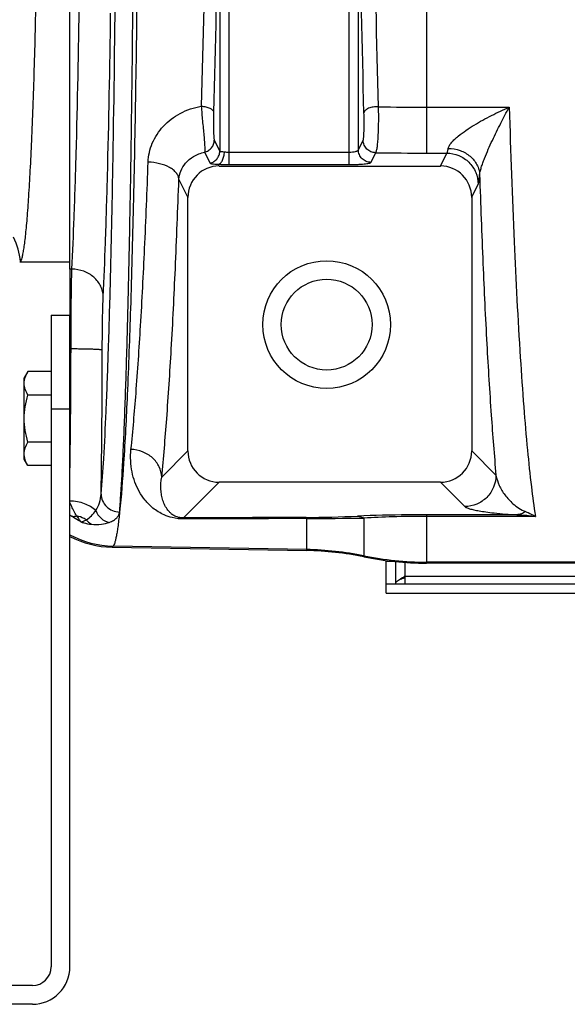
# Model space of a CAD drawing. Extents: x -1767 to 1181, y 8 to 1639.
# Tile 41 of 74: x -1032 to -945, y 1222 to 1379. Entities that reach past the tile are written whole.
import ezdxf

# ---------------------------------------------------------------- set-up
doc = ezdxf.new("R2010")
doc.units = 0
doc.header["$LTSCALE"] = 65.395
doc.layers.get('0').update_dxf_attribs({"linetype": 'CONTINUOUS'})

msp = doc.modelspace()

# ---------------------------------------------------------------- linework, layer by layer
at = {"color": 6, "linetype": 'CONTINUOUS'}
for p, q in [((-1024.13, 1339.06), (-1024.13, 1521.35)), ((-1000.31, 1355.52), (-964.95, 1355.52)), ((-1005.29, 1310.04), (-1005.29, 1350.52)), ((-959.97, 1350.52), (-959.97, 1310.04)), ((-1032.15, 1340.2), (-1024.13, 1340.2)), ((-1030.85, 1322.71), (-1031.43, 1321.7)), ((-1027.13, 1322.71), (-1030.85, 1322.71)), ((-1031.43, 1308.7), (-1031.43, 1321.7)), ((-1027.13, 1318.96), (-1030.85, 1318.96)), ((-1027.13, 1311.45), (-1030.85, 1311.45)), ((-1030.85, 1307.7), (-1031.43, 1308.7)), ((-1027.13, 1307.7), (-1030.85, 1307.7)), ((-964.97, 1305.05), (-1000.3, 1305.05)), ((-1017.4, 1294.67), (-986.32, 1294.13)), ((-748.13, 1292.12), (-967.2, 1292.12))]:
    msp.add_line(p, q, dxfattribs=at)
at = {"color": 9, "linetype": 'CONTINUOUS'}
for p, q in [((-998.71, 1355.75), (-998.71, 1504.66)), ((-979.55, 1355.75), (-979.55, 1504.66)), ((-967.2, 1502.83), (-967.2, 1357.57)), ((-1000.21, 1502.5), (-1000.21, 1357.9)), ((-978.06, 1358.09), (-978.06, 1502.32)), ((-967.2, 1364.91), (-953.97, 1364.91)), ((-1001.08, 1359.65), (-1000.21, 1357.9)), ((-978.06, 1358.09), (-977.29, 1359.63)), ((-1002.62, 1357.72), (-1001.75, 1355.97)), ((-998.71, 1357.74), (-979.55, 1357.74)), ((-976.06, 1356.1), (-975.29, 1357.64)), ((-967.2, 1357.57), (-963.93, 1357.57)), ((-964.95, 1355.52), (-963.93, 1357.57)), ((-1000.31, 1355.52), (-1000.45, 1355.8)), ((-998.71, 1355.75), (-979.55, 1355.75)), ((-1005.29, 1350.52), (-1006.73, 1353.41)), ((-959.97, 1350.52), (-958.94, 1352.6)), ((-1024.13, 1316.7), (-1027.13, 1316.7)), ((-1005.29, 1310.04), (-1009.47, 1305.85)), ((-959.97, 1310.04), (-956.09, 1306.15)), ((-1000.3, 1305.05), (-1006, 1299.34)), ((-964.97, 1305.05), (-961.08, 1301.16)), ((-952.76, 1299.85), (-967.2, 1299.85)), ((-967.2, 1299.85), (-967.2, 1299.59)), ((-986.32, 1294.3), (-986.32, 1299.25)), ((-977.2, 1299.32), (-977.2, 1293.13)), ((-949.79, 1299.59), (-967.2, 1299.59)), ((-967.2, 1299.59), (-967.2, 1292.29)), ((-1017.24, 1294.84), (-1017.4, 1294.67)), ((-986.32, 1294.3), (-1017.24, 1294.84)), ((-986.32, 1294.13), (-986.32, 1294.3)), ((-972.36, 1292.39), (-973.63, 1292.39)), ((-970.63, 1292.24), (-970.63, 1290.09)), ((-748.13, 1292.29), (-967.2, 1292.29)), ((-967.2, 1292.29), (-967.2, 1292.12)), ((-970.63, 1290.02), (-846.63, 1290.02))]:
    msp.add_line(p, q, dxfattribs=at)
at = {"color": 2, "linetype": 'CONTINUOUS'}
for p, q in [((-1024.13, 1339.06), (-1024.13, 1331.7)), ((-1023.82, 1339.06), (-1024.13, 1339.06))]:
    msp.add_line(p, q, dxfattribs=at)
at = {"color": 7, "linetype": 'CONTINUOUS'}
for p, q in [((-1027.13, 1331.7), (-1027.13, 1227.7)), ((-1027.13, 1331.7), (-1024.13, 1331.7)), ((-1024.13, 1227.7), (-1024.13, 1331.7)), ((-972.13, 1292.36), (-972.13, 1288.84)), ((-973.63, 1287.34), (-973.63, 1288.84)), ((-973.63, 1288.84), (-843.63, 1288.84)), ((-970.63, 1290.09), (-970.63, 1288.84)), ((-1030.13, 1224.7), (-1153.13, 1224.7)), ((-1030.13, 1221.7), (-1153.13, 1221.7))]:
    msp.add_line(p, q, dxfattribs=at)
at = {"color": 3, "linetype": 'CONTINUOUS'}
for p, q in [((-973.63, 1288.84), (-973.63, 1292.54)), ((-973.63, 1287.34), (-843.63, 1287.34))]:
    msp.add_line(p, q, dxfattribs=at)
at = {"color": 6, "linetype": 'CONTINUOUS'}
for radius in [10.2, 7.25]:
    msp.add_circle((-983.13, 1330.2), radius, dxfattribs=at)
at = {"color": 9, "linetype": 'CONTINUOUS'}
for centre, radius, start, end in [((-967.23, 1909.07), 544.16, 269.1965, 270.0028), ((-967.23, 1838.17), 480.59, 269.0395, 270.0036), ((-1042.04, 1339.6), 10.01, 3.7048, 27.0978), ((-2479.27, 1326.72), 1460.31, 359.07531, 359.97699), ((-1015.28, 1311.32), 14.5, 232.3808, 233.925), ((-987.58, 1512.34), 212.92, 270.315, 272.5251), ((-988.62, 2192.28), 893.03, 270.14751, 270.73281), ((-1016.96, 1309.84), 15, 241.4309, 268.927), ((-987.19, 1244.27), 50.03, 78.4763, 89.0005), ((-967.2, 1342.32), 50.03, 258.4763, 269.9999)]:
    msp.add_arc(centre, radius, start, end, dxfattribs=at)
at = {"color": 6, "linetype": 'CONTINUOUS'}
for centre, radius, start, end in [((-1042.12, 1339.54), 9.99, 3.8154, 4.0125), ((-1017.14, 1309.67), 15, 242.2182, 269.0027), ((-987.19, 1244.17), 49.97, 78.4624, 88.9993), ((-967.2, 1342.09), 49.97, 258.4625, 269.9998)]:
    msp.add_arc(centre, radius, start, end, dxfattribs=at)
at = {"color": 2, "linetype": 'CONTINUOUS'}
msp.add_arc((-2113.19, 1326.27), 1089.23, 358.97017, 0.00198, dxfattribs=at)
at = {"color": 3, "linetype": 'CONTINUOUS'}
for centre, radius, start, end in [((-978.27, 1313.29), 24.72, 285.7907, 286.7471), ((-977.27, 1309.91), 21.19, 286.7745, 287.0489), ((-976.52, 1307.49), 18.66, 287.0266, 288.393)]:
    msp.add_arc(centre, radius, start, end, dxfattribs=at)
at = {"color": 7, "linetype": 'CONTINUOUS'}
for centre, radius, start, end in [((-977.78, 1300.82), 12.89, 303.4912, 303.6607), ((-1030.13, 1227.7), 6, 270, 360), ((-1030.13, 1227.7), 3, 270, 360)]:
    msp.add_arc(centre, radius, start, end, dxfattribs=at)
at = {"color": 6, "linetype": 'CONTINUOUS'}
for centre, major_axis, ratio, start_param, end_param in [((-1000.28, 1350.49), (-2.25, 4.51), 0.993174, -0.459819, 1.105507), ((-964.98, 1350.49), (2.25, 4.51), 0.993174, -1.105507, 0.459819), ((-1000.28, 1310.05), (3.55, 3.55), 0.997265, -3.925621, -2.357564), ((-964.98, 1310.05), (3.55, -3.55), 0.997265, -0.784029, 0.784029)]:
    msp.add_ellipse(centre, major_axis=major_axis, ratio=ratio, start_param=start_param, end_param=end_param, dxfattribs=at)
at = {"color": 9, "linetype": 'CONTINUOUS'}
for points, knots in [([(-1016.2, 1560.13), (-1015.92, 1557.54), (-1015.46, 1551.3), (-1014.91, 1540.47), (-1014.41, 1526.79), (-1013.98, 1510.64), (-1013.63, 1492.41), (-1013.27, 1465.37), (-1013.11, 1430.2), (-1013.27, 1395.03), (-1013.63, 1367.99), (-1013.98, 1349.77), (-1014.41, 1333.61), (-1014.91, 1319.94), (-1015.46, 1309.1), (-1015.92, 1302.87), (-1016.2, 1300.28)], [0, 0, 0, 0, 0.030051, 0.072143, 0.125214, 0.187911, 0.258628, 0.335552, 0.5, 0.664448, 0.741372, 0.812089, 0.874786, 0.927857, 0.969949, 1, 1, 1, 1]), ([(-1001.2, 1496.31), (-1000.89, 1485.65), (-1000.45, 1463.62), (-1000.24, 1430.2), (-1000.45, 1396.79), (-1000.89, 1374.75), (-1001.2, 1364.09)], [0, 0, 0, 0, 0.241942, 0.5, 0.758058, 1, 1, 1, 1]), ([(-977.17, 1364.03), (-977.46, 1374.71), (-977.9, 1396.77), (-978.11, 1430.2), (-977.9, 1463.64), (-977.46, 1485.69), (-977.17, 1496.38)], [0, 0, 0, 0, 0.242283, 0.5, 0.757717, 1, 1, 1, 1]), ([(-1003.16, 1495.35), (-1002.85, 1484.85), (-1002.41, 1463.13), (-1002.2, 1430.2), (-1002.41, 1397.27), (-1002.85, 1375.56), (-1003.16, 1365.05)], [0, 0, 0, 0, 0.241942, 0.5, 0.758058, 1, 1, 1, 1]), ([(-974.86, 1364.96), (-975.15, 1375.5), (-975.56, 1397.24), (-975.77, 1430.2), (-975.56, 1463.16), (-975.15, 1484.91), (-974.86, 1495.44)], [0, 0, 0, 0, 0.242279, 0.5, 0.757721, 1, 1, 1, 1]), ([(-1019.15, 1303.15), (-1018.98, 1305.03), (-1018.68, 1309.41), (-1018.31, 1316.9), (-1017.97, 1326.13), (-1017.65, 1336.98), (-1017.37, 1349.27), (-1017.04, 1367.99), (-1016.88, 1382.58), (-1016.8, 1392.63)], [0, 0, 0, 0, 0.063121, 0.147209, 0.250983, 0.372848, 0.510923, 0.663074, 1, 1, 1, 1]), ([(-1016.2, 1300.28), (-1016.13, 1301.15), (-1015.99, 1303.08), (-1015.8, 1306.2), (-1015.62, 1309.81), (-1015.37, 1315.53), (-1015.09, 1323.78), (-1014.79, 1334.87), (-1014.52, 1347.44), (-1014.21, 1366.58), (-1014.06, 1381.5), (-1013.98, 1391.79)], [0, 0, 0, 0, 0.028861, 0.063103, 0.102594, 0.147184, 0.250957, 0.372825, 0.510905, 0.663062, 1, 1, 1, 1]), ([(-1023.82, 1339.06), (-1023.67, 1341.8), (-1023.42, 1347.9), (-1022.97, 1362.29), (-1022.75, 1373.94), (-1022.63, 1382.22)], [0, 0, 0, 0, 0.190501, 0.424314, 1, 1, 1, 1]), ([(-1018.82, 1334.64), (-1018.67, 1337.51), (-1018.42, 1343.91), (-1017.97, 1358.99), (-1017.75, 1371.21), (-1017.63, 1379.89)], [0, 0, 0, 0, 0.190493, 0.424305, 1, 1, 1, 1]), ([(-1011.64, 1356.14), (-1011.6, 1357.17), (-1011.13, 1359.27), (-1009.32, 1362.02), (-1006.57, 1364.12), (-1004.33, 1364.86), (-1003.16, 1365.05)], [0, 0, 0, 0, 0.23214, 0.475283, 0.732001, 1, 1, 1, 1]), ([(-1003.16, 1365.05), (-1003.1, 1364.28), (-1003, 1363.11), (-1002.85, 1361.55), (-1002.74, 1360.44), (-1002.66, 1359.46), (-1002.61, 1358.75), (-1002.59, 1358.29), (-1002.59, 1358.04), (-1002.6, 1357.86), (-1002.61, 1357.76), (-1002.62, 1357.72)], [0, 0, 0, 0, 0.316381, 0.480289, 0.635196, 0.77184, 0.882071, 0.925201, 0.959491, 0.984499, 1, 1, 1, 1]), ([(-1003.16, 1365.05), (-1002.91, 1365.05), (-1002.55, 1365.01), (-1002.1, 1364.88), (-1001.63, 1364.69), (-1001.22, 1364.39), (-1001.2, 1364.09)], [0, 0, 0, 0, 0.322085, 0.472401, 0.610504, 1, 1, 1, 1]), ([(-974.86, 1364.96), (-975.14, 1364.98), (-975.67, 1364.95), (-976.3, 1364.8), (-976.72, 1364.6), (-976.95, 1364.43), (-977.11, 1364.24), (-977.16, 1364.09), (-977.17, 1364.03)], [0, 0, 0, 0, 0.313357, 0.601648, 0.725536, 0.832289, 0.922297, 1, 1, 1, 1]), ([(-975.29, 1357.64), (-975.27, 1357.67), (-975.22, 1357.76), (-975.17, 1357.93), (-975.11, 1358.18), (-975.06, 1358.49), (-975.01, 1358.86), (-974.95, 1359.45), (-974.89, 1360.31), (-974.84, 1361.43), (-974.82, 1362.61), (-974.82, 1363.8), (-974.84, 1364.58), (-974.86, 1364.96)], [0, 0, 0, 0, 0.015737, 0.040467, 0.074298, 0.116904, 0.16774, 0.226104, 0.361972, 0.516637, 0.681012, 0.845376, 1, 1, 1, 1]), ([(-963.7, 1358.34), (-963.67, 1358.5), (-963.51, 1358.85), (-963.15, 1359.33), (-962.67, 1359.82), (-961.92, 1360.47), (-960.88, 1361.23), (-959.56, 1362.07), (-958.2, 1362.85), (-956.34, 1363.83), (-954.92, 1364.49), (-953.97, 1364.91)], [0, 0, 0, 0, 0.041665, 0.093472, 0.151692, 0.213528, 0.342375, 0.474041, 0.6064, 0.738515, 1, 1, 1, 1]), ([(-958.71, 1354.14), (-958.69, 1354.31), (-958.61, 1354.71), (-958.43, 1355.33), (-958.2, 1356.02), (-957.83, 1356.98), (-957.32, 1358.18), (-956.68, 1359.6), (-956.01, 1360.98), (-955.12, 1362.75), (-954.44, 1364.06), (-953.97, 1364.91)], [0, 0, 0, 0, 0.044802, 0.101604, 0.164528, 0.230076, 0.36315, 0.49539, 0.625482, 0.753058, 1, 1, 1, 1]), ([(-953.97, 1364.91), (-953.76, 1357.74), (-953.29, 1344.41), (-952.47, 1328.46), (-951.7, 1317.38), (-951.12, 1310.51), (-950.51, 1304.69), (-950.04, 1301.17), (-949.79, 1299.59)], [0, 0, 0, 0, 0.328632, 0.610972, 0.73167, 0.837303, 0.926987, 1, 1, 1, 1]), ([(-1001.2, 1364.09), (-1001.21, 1363.63), (-1001.22, 1362.91), (-1001.21, 1361.97), (-1001.2, 1361.29), (-1001.18, 1360.69), (-1001.16, 1360.26), (-1001.14, 1359.98), (-1001.12, 1359.83), (-1001.1, 1359.73), (-1001.09, 1359.67), (-1001.08, 1359.65)], [0, 0, 0, 0, 0.316086, 0.480452, 0.636554, 0.774616, 0.885421, 0.928237, 0.961788, 0.985722, 1, 1, 1, 1]), ([(-977.29, 1359.63), (-977.28, 1359.65), (-977.27, 1359.7), (-977.25, 1359.81), (-977.23, 1359.95), (-977.21, 1360.22), (-977.18, 1360.64), (-977.16, 1361.23), (-977.15, 1361.9), (-977.14, 1362.84), (-977.15, 1363.55), (-977.17, 1364.03)], [0, 0, 0, 0, 0.014376, 0.038307, 0.071612, 0.113868, 0.222763, 0.358799, 0.514045, 0.679289, 1, 1, 1, 1]), ([(-1002.62, 1357.72), (-1002.4, 1357.77), (-1001.99, 1357.95), (-1001.49, 1358.4), (-1001.16, 1358.99), (-1001.08, 1359.43), (-1001.08, 1359.65)], [0, 0, 0, 0, 0.250442, 0.500767, 0.750663, 1, 1, 1, 1]), ([(-975.29, 1357.64), (-975.55, 1357.64), (-976.07, 1357.75), (-976.74, 1358.19), (-977.18, 1358.85), (-977.29, 1359.37), (-977.29, 1359.63)], [0, 0, 0, 0, 0.250289, 0.500669, 0.750659, 1, 1, 1, 1]), ([(-979.55, 1357.74), (-979.37, 1357.74), (-979.02, 1357.76), (-978.61, 1357.81), (-978.34, 1357.89), (-978.2, 1357.95), (-978.1, 1358.01), (-978.06, 1358.06), (-978.06, 1358.09)], [0, 0, 0, 0, 0.355739, 0.661, 0.78236, 0.878808, 0.949933, 1, 1, 1, 1]), ([(-976.06, 1356.1), (-976.32, 1356.1), (-976.84, 1356.21), (-977.5, 1356.65), (-977.95, 1357.31), (-978.06, 1357.83), (-978.06, 1358.09)], [0, 0, 0, 0, 0.250289, 0.500669, 0.750659, 1, 1, 1, 1]), ([(-963.93, 1357.57), (-963.9, 1357.6), (-963.86, 1357.68), (-963.8, 1357.85), (-963.75, 1358.07), (-963.72, 1358.24), (-963.7, 1358.34)], [0, 0, 0, 0, 0.138942, 0.351225, 0.638891, 1, 1, 1, 1]), ([(-963.7, 1358.34), (-963.06, 1358.33), (-961.81, 1358.09), (-960.18, 1357.18), (-959.21, 1356.01), (-958.8, 1354.96), (-958.72, 1354.41), (-958.71, 1354.14)], [0, 0, 0, 0, 0.267689, 0.526397, 0.769429, 0.885927, 1, 1, 1, 1]), ([(-1006.73, 1353.41), (-1006.7, 1353.86), (-1006.48, 1354.79), (-1005.68, 1356.07), (-1004.37, 1357.16), (-1003.24, 1357.59), (-1002.62, 1357.72)], [0, 0, 0, 0, 0.210696, 0.440824, 0.701578, 1, 1, 1, 1]), ([(-999.45, 1357.79), (-999.4, 1357.78), (-999.15, 1357.75), (-998.9, 1357.74), (-998.71, 1357.74)], [0, 0, 0, 0, 0.235097, 1, 1, 1, 1]), ([(-963.93, 1357.57), (-963.28, 1357.57), (-961.97, 1357.3), (-960.32, 1356.2), (-959.21, 1354.55), (-958.94, 1353.24), (-958.94, 1352.6)], [0, 0, 0, 0, 0.25029, 0.500669, 0.750658, 1, 1, 1, 1]), ([(-1014.38, 1310.28), (-1014.07, 1313.26), (-1013.5, 1319.82), (-1012.79, 1330.52), (-1012.15, 1342.82), (-1011.8, 1351.55), (-1011.64, 1356.14)], [0, 0, 0, 0, 0.195603, 0.430032, 0.699595, 1, 1, 1, 1]), ([(-1006.73, 1353.41), (-1006.75, 1353.59), (-1006.84, 1353.95), (-1007.16, 1354.46), (-1007.64, 1354.92), (-1008.49, 1355.48), (-1009.85, 1355.97), (-1011.02, 1356.12), (-1011.64, 1356.14)], [0, 0, 0, 0, 0.087872, 0.184148, 0.292534, 0.414216, 0.692502, 1, 1, 1, 1]), ([(-1000.45, 1355.8), (-1000.31, 1355.79), (-999.73, 1355.76), (-999.15, 1355.75), (-998.71, 1355.75)], [0, 0, 0, 0, 0.234862, 1, 1, 1, 1]), ([(-979.55, 1355.75), (-979.12, 1355.75), (-978.49, 1355.76), (-977.69, 1355.8), (-977.17, 1355.85), (-976.74, 1355.9), (-976.41, 1355.95), (-976.2, 1356.01), (-976.1, 1356.06), (-976.07, 1356.08), (-976.06, 1356.1)], [0, 0, 0, 0, 0.367306, 0.534399, 0.682378, 0.806132, 0.901578, 0.966015, 0.986497, 1, 1, 1, 1]), ([(-1009.47, 1305.85), (-1009.17, 1308.94), (-1008.6, 1315.75), (-1007.88, 1326.84), (-1007.25, 1339.6), (-1006.9, 1348.65), (-1006.73, 1353.41)], [0, 0, 0, 0, 0.195584, 0.43001, 0.699581, 1, 1, 1, 1]), ([(-958.94, 1352.6), (-958.91, 1352.66), (-958.86, 1352.83), (-958.81, 1353.15), (-958.75, 1353.6), (-958.72, 1353.95), (-958.71, 1354.14)], [0, 0, 0, 0, 0.127717, 0.338201, 0.630101, 1, 1, 1, 1]), ([(-958.71, 1354.14), (-958.55, 1349.4), (-958.22, 1340.38), (-957.61, 1327.58), (-956.92, 1316.32), (-956.38, 1309.35), (-956.09, 1306.15)], [0, 0, 0, 0, 0.295848, 0.56368, 0.799547, 1, 1, 1, 1]), ([(-1018.82, 1334.64), (-1018.82, 1334.92), (-1018.89, 1335.5), (-1019.29, 1336.62), (-1020.25, 1337.86), (-1021.89, 1338.82), (-1023.17, 1339.05), (-1023.82, 1339.06)], [0, 0, 0, 0, 0.117546, 0.236586, 0.481099, 0.737024, 1, 1, 1, 1]), ([(-1018.96, 1326.14), (-1018.96, 1327.79), (-1018.94, 1330.12), (-1018.88, 1332.95), (-1018.84, 1334.13), (-1018.82, 1334.64)], [0, 0, 0, 0, 0.584392, 0.821798, 1, 1, 1, 1]), ([(-1018.96, 1326.14), (-1018.96, 1326.15), (-1019.01, 1326.16), (-1019.09, 1326.17), (-1019.22, 1326.19), (-1019.39, 1326.2), (-1019.6, 1326.22), (-1019.97, 1326.24), (-1020.51, 1326.26), (-1021.25, 1326.28), (-1022.1, 1326.3), (-1023.01, 1326.31), (-1023.64, 1326.31), (-1023.96, 1326.31)], [0, 0, 0, 0, 0.007912, 0.02464, 0.050318, 0.084773, 0.127711, 0.178741, 0.303143, 0.45339, 0.62392, 0.808399, 1, 1, 1, 1]), ([(-1005.91, 1299.18), (-1006.54, 1299.17), (-1007.64, 1299.29), (-1009.34, 1299.87), (-1010.84, 1300.8), (-1012.14, 1302.11), (-1013.1, 1303.53), (-1013.79, 1305.05), (-1014.42, 1307.29), (-1014.5, 1309.08), (-1014.38, 1310.28)], [0, 0, 0, 0, 0.119792, 0.207892, 0.340247, 0.452453, 0.558537, 0.663837, 0.771258, 1, 1, 1, 1]), ([(-1009.47, 1305.85), (-1009.49, 1306.42), (-1009.78, 1307.58), (-1010.89, 1309.02), (-1012.5, 1310), (-1013.75, 1310.25), (-1014.38, 1310.28)], [0, 0, 0, 0, 0.235586, 0.48094, 0.73731, 1, 1, 1, 1]), ([(-956.09, 1306.15), (-956.09, 1305.51), (-956.35, 1304.19), (-957.47, 1302.54), (-959.12, 1301.43), (-960.43, 1301.16), (-961.08, 1301.16)], [0, 0, 0, 0, 0.249907, 0.5, 0.750093, 1, 1, 1, 1]), ([(-956.09, 1306.15), (-955.98, 1305.6), (-955.61, 1304.48), (-954.69, 1302.94), (-953.32, 1301.45), (-952.09, 1300.65), (-951.35, 1300.36)], [0, 0, 0, 0, 0.219996, 0.447736, 0.693481, 1, 1, 1, 1]), ([(-1006, 1299.34), (-1006.26, 1299.34), (-1006.68, 1299.38), (-1007.29, 1299.58), (-1007.76, 1299.85), (-1008.17, 1300.21), (-1008.58, 1300.67), (-1008.97, 1301.3), (-1009.29, 1302.11), (-1009.51, 1302.97), (-1009.66, 1304.22), (-1009.59, 1305.2), (-1009.47, 1305.85)], [0, 0, 0, 0, 0.094165, 0.149243, 0.22582, 0.287235, 0.342705, 0.446834, 0.549271, 0.653907, 0.762886, 1, 1, 1, 1]), ([(-1020.02, 1300.52), (-1019.75, 1300.9), (-1019.34, 1301.76), (-1019.17, 1302.69), (-1019.15, 1303.15)], [0, 0, 0, 0, 0.499788, 1, 1, 1, 1]), ([(-1019.15, 1303.15), (-1019.14, 1302.79), (-1018.98, 1302.03), (-1018.33, 1301.09), (-1017.35, 1300.45), (-1016.59, 1300.29), (-1016.2, 1300.28)], [0, 0, 0, 0, 0.245035, 0.493332, 0.745509, 1, 1, 1, 1]), ([(-1020.02, 1300.52), (-1020.51, 1301.01), (-1021.85, 1301.77), (-1023.34, 1302.02), (-1024.13, 1302.04)], [0, 0, 0, 0, 0.465709, 1, 1, 1, 1]), ([(-1023.06, 1299.67), (-1023.16, 1299.83), (-1023.55, 1300.53), (-1023.89, 1301.25), (-1024.13, 1301.81)], [0, 0, 0, 0, 0.233817, 1, 1, 1, 1]), ([(-1021.5, 1299.04), (-1021.2, 1299.22), (-1020.66, 1299.67), (-1020.22, 1300.22), (-1020.02, 1300.52)], [0, 0, 0, 0, 0.492585, 1, 1, 1, 1]), ([(-1020.02, 1300.52), (-1019.83, 1300.05), (-1019.24, 1299.21), (-1018.32, 1298.73), (-1017.84, 1298.63)], [0, 0, 0, 0, 0.509295, 1, 1, 1, 1]), ([(-1017.84, 1298.63), (-1017.61, 1298.72), (-1017.18, 1298.91), (-1016.74, 1299.25), (-1016.48, 1299.55), (-1016.34, 1299.78), (-1016.25, 1300.02), (-1016.2, 1300.18), (-1016.2, 1300.26)], [0, 0, 0, 0, 0.310521, 0.571142, 0.68702, 0.795364, 0.898688, 1, 1, 1, 1]), ([(-1016.2, 1300.26), (-1016.27, 1299.54), (-1016.39, 1298.53), (-1016.57, 1297.28), (-1016.7, 1296.53), (-1016.83, 1295.92), (-1016.95, 1295.43), (-1017.08, 1295.08), (-1017.18, 1294.9), (-1017.24, 1294.84)], [0, 0, 0, 0, 0.38916, 0.548877, 0.685237, 0.79821, 0.887928, 0.9548, 1, 1, 1, 1]), ([(-1016.2, 1300.26), (-1016.2, 1300.26), (-1016.2, 1300.27), (-1016.2, 1300.27), (-1016.2, 1300.28)], [0, 0, 0, 0, 0.484859, 1, 1, 1, 1]), ([(-967.2, 1299.85), (-968.2, 1299.85), (-971.87, 1299.83), (-975.53, 1299.74), (-978.2, 1299.63)], [0, 0, 0, 0, 0.272081, 1, 1, 1, 1]), ([(-961.08, 1301.16), (-961.05, 1301.13), (-960.96, 1301.06), (-960.7, 1300.94), (-960.25, 1300.79), (-959.57, 1300.62), (-958.7, 1300.46), (-957.62, 1300.29), (-955.63, 1300.04), (-953.98, 1299.91), (-952.76, 1299.85)], [0, 0, 0, 0, 0.01709, 0.039553, 0.100875, 0.183782, 0.288225, 0.415373, 0.568682, 1, 1, 1, 1]), ([(-951.35, 1300.36), (-951.56, 1300.21), (-952.01, 1299.97), (-952.52, 1299.87), (-952.76, 1299.85)], [0, 0, 0, 0, 0.514001, 1, 1, 1, 1]), ([(-952.76, 1299.85), (-952.51, 1299.85), (-951.52, 1299.8), (-950.53, 1299.7), (-949.79, 1299.59)], [0, 0, 0, 0, 0.248315, 1, 1, 1, 1]), ([(-951.35, 1300.36), (-951.22, 1300.31), (-950.68, 1300.09), (-950.17, 1299.82), (-949.79, 1299.59)], [0, 0, 0, 0, 0.241668, 1, 1, 1, 1]), ([(-1022.38, 1298.71), (-1022.23, 1298.66), (-1021.68, 1298.48), (-1021.1, 1298.37), (-1020.68, 1298.33)], [0, 0, 0, 0, 0.27459, 1, 1, 1, 1]), ([(-1021.5, 1299.04), (-1021.44, 1298.97), (-1021.21, 1298.68), (-1020.92, 1298.45), (-1020.68, 1298.33)], [0, 0, 0, 0, 0.261724, 1, 1, 1, 1]), ([(-1020.68, 1298.33), (-1020.16, 1298.28), (-1019.2, 1298.28), (-1018.25, 1298.49), (-1017.84, 1298.63)], [0, 0, 0, 0, 0.548978, 1, 1, 1, 1]), ([(-1006, 1299.34), (-1005.98, 1299.33), (-1005.95, 1299.27), (-1005.93, 1299.21), (-1005.91, 1299.18)], [0, 0, 0, 0, 0.373945, 1, 1, 1, 1]), ([(-986.41, 1299.42), (-986.39, 1299.41), (-986.35, 1299.35), (-986.33, 1299.29), (-986.32, 1299.25)], [0, 0, 0, 0, 0.367086, 1, 1, 1, 1]), ([(-978.2, 1299.63), (-978.11, 1299.62), (-977.76, 1299.58), (-977.43, 1299.45), (-977.2, 1299.32)], [0, 0, 0, 0, 0.243041, 1, 1, 1, 1]), ([(-967.2, 1299.59), (-968.99, 1299.59), (-972.33, 1299.55), (-975.66, 1299.41), (-977.2, 1299.32)], [0, 0, 0, 0, 0.537178, 1, 1, 1, 1])]:
    msp.add_open_spline(points, degree=3, knots=knots, dxfattribs=at)
at = {"color": 6, "linetype": 'CONTINUOUS'}
for points, knots in [([(-1032.05, 1340.25), (-1032.03, 1340.27), (-1031.97, 1340.34), (-1031.87, 1340.55), (-1031.75, 1340.93), (-1031.61, 1341.52), (-1031.48, 1342.3), (-1031.34, 1343.25), (-1031.21, 1344.39), (-1031.08, 1345.7), (-1030.89, 1347.8), (-1030.68, 1350.84), (-1030.44, 1354.98), (-1030.21, 1359.74), (-1030, 1365.09), (-1029.81, 1370.97), (-1029.64, 1377.35), (-1029.48, 1384.16), (-1029.3, 1393.95), (-1029.14, 1406.84), (-1029.08, 1417.32), (-1029.06, 1422.7)], [0, 0, 0, 0, 0.001356, 0.003183, 0.008386, 0.015736, 0.025261, 0.036959, 0.050815, 0.066808, 0.084907, 0.12728, 0.177599, 0.235457, 0.300382, 0.37184, 0.449244, 0.531955, 0.619292, 0.804921, 1, 1, 1, 1]), ([(-1032.15, 1340.2), (-1032.14, 1340.2), (-1032.11, 1340.21), (-1032.07, 1340.23), (-1032.05, 1340.25)], [0, 0, 0, 0, 0.232138, 1, 1, 1, 1]), ([(-1031.43, 1320.83), (-1031.43, 1321.15), (-1031.31, 1321.82), (-1031.02, 1322.41), (-1030.85, 1322.71)], [0, 0, 0, 0, 0.485069, 1, 1, 1, 1]), ([(-1030.85, 1318.96), (-1031.02, 1319.25), (-1031.31, 1319.85), (-1031.43, 1320.51), (-1031.43, 1320.83)], [0, 0, 0, 0, 0.514931, 1, 1, 1, 1]), ([(-1031.43, 1315.2), (-1031.43, 1315.84), (-1031.32, 1317.11), (-1031.03, 1318.35), (-1030.85, 1318.96)], [0, 0, 0, 0, 0.499896, 1, 1, 1, 1]), ([(-1030.85, 1311.45), (-1031.03, 1312.06), (-1031.32, 1313.3), (-1031.43, 1314.57), (-1031.43, 1315.2)], [0, 0, 0, 0, 0.500104, 1, 1, 1, 1]), ([(-1031.43, 1309.57), (-1031.43, 1309.89), (-1031.31, 1310.56), (-1031.02, 1311.16), (-1030.85, 1311.45)], [0, 0, 0, 0, 0.485069, 1, 1, 1, 1]), ([(-1031.28, 1308.65), (-1031.31, 1308.73), (-1031.39, 1309.03), (-1031.43, 1309.34), (-1031.43, 1309.57)], [0, 0, 0, 0, 0.254279, 1, 1, 1, 1]), ([(-1030.85, 1307.7), (-1030.9, 1307.78), (-1031.06, 1308.08), (-1031.21, 1308.4), (-1031.28, 1308.65)], [0, 0, 0, 0, 0.256766, 1, 1, 1, 1])]:
    msp.add_open_spline(points, degree=3, knots=knots, dxfattribs=at)
at = {"color": 2, "linetype": 'CONTINUOUS'}
for points, knots in [([(-1001.75, 1355.97), (-1001.53, 1356.02), (-1001.11, 1356.2), (-1000.61, 1356.65), (-1000.28, 1357.24), (-1000.21, 1357.68), (-1000.21, 1357.9)], [0, 0, 0, 0, 0.250442, 0.500767, 0.750663, 1, 1, 1, 1]), ([(-1000.45, 1355.8), (-1000.31, 1355.82), (-1000.11, 1355.95), (-999.91, 1356.2), (-999.71, 1356.55), (-999.53, 1357.08), (-999.47, 1357.55), (-999.45, 1357.79)], [0, 0, 0, 0, 0.175893, 0.284371, 0.407316, 0.68947, 1, 1, 1, 1]), ([(-1000.21, 1357.9), (-1000.19, 1357.82), (-999.97, 1357.81), (-999.74, 1357.81), (-999.55, 1357.8), (-999.45, 1357.79)], [0, 0, 0, 0, 0.305678, 0.610301, 1, 1, 1, 1]), ([(-1001.75, 1355.97), (-1001.73, 1355.93), (-1001.59, 1355.88), (-1001.35, 1355.85), (-1000.94, 1355.83), (-1000.63, 1355.81), (-1000.45, 1355.8)], [0, 0, 0, 0, 0.097519, 0.286274, 0.583759, 1, 1, 1, 1]), ([(-1023.96, 1326.31), (-1023.95, 1328.79), (-1023.94, 1332.29), (-1023.88, 1336.54), (-1023.84, 1338.3), (-1023.82, 1339.06)], [0, 0, 0, 0, 0.584424, 0.821832, 1, 1, 1, 1]), ([(-1023.82, 1299.61), (-1023.76, 1299.59), (-1023.51, 1299.56), (-1023.25, 1299.61), (-1023.06, 1299.67)], [0, 0, 0, 0, 0.224092, 1, 1, 1, 1]), ([(-1022.38, 1298.71), (-1022.51, 1298.78), (-1023, 1299.05), (-1023.48, 1299.36), (-1023.82, 1299.61)], [0, 0, 0, 0, 0.255211, 1, 1, 1, 1]), ([(-1021.5, 1299.04), (-1021.62, 1299.12), (-1022.11, 1299.38), (-1022.65, 1299.58), (-1023.06, 1299.67)], [0, 0, 0, 0, 0.246872, 1, 1, 1, 1]), ([(-1023.06, 1299.67), (-1022.94, 1299.49), (-1022.71, 1299.17), (-1022.49, 1298.85), (-1022.38, 1298.71)], [0, 0, 0, 0, 0.559407, 1, 1, 1, 1]), ([(-1022.38, 1298.71), (-1022.24, 1298.74), (-1021.94, 1298.85), (-1021.65, 1298.97), (-1021.5, 1299.04)], [0, 0, 0, 0, 0.458966, 1, 1, 1, 1])]:
    msp.add_open_spline(points, degree=3, knots=knots, dxfattribs=at)
at = {"color": 9, "linetype": 'CONTINUOUS'}
for points in [[(-986.41, 1299.42), (-992.94, 1299.4), (-999.47, 1299.37), (-1006, 1299.34)], [(-986.32, 1299.25), (-992.85, 1299.22), (-999.38, 1299.2), (-1005.91, 1299.18)]]:
    msp.add_open_spline(points, degree=3, dxfattribs=at)
at = {"color": 7, "linetype": 'CONTINUOUS'}
for points, knots in [([(-972.13, 1288.84), (-972.13, 1289.01), (-971.87, 1289.28), (-971.5, 1289.54), (-971.24, 1289.7), (-971.1, 1289.79)], [0, 0, 0, 0, 0.367643, 0.654213, 1, 1, 1, 1]), ([(-971.1, 1289.79), (-971.06, 1289.81), (-970.92, 1289.91), (-970.77, 1290), (-970.66, 1290.07)], [0, 0, 0, 0, 0.243534, 1, 1, 1, 1])]:
    msp.add_open_spline(points, degree=3, knots=knots, dxfattribs=at)

doc.saveas('drawing.dxf')
